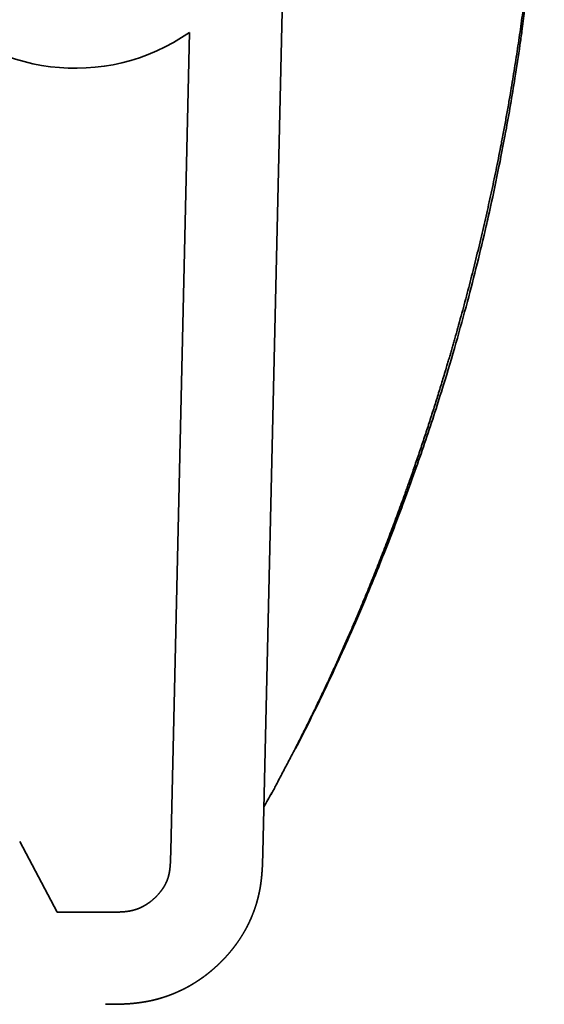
# Model space of a CAD drawing. Extents: x 25 to 383, y 51 to 280.
# Tile 10 of 11: x 361 to 378, y 199 to 231. Entities that reach past the tile are written whole.
import ezdxf

# ---------------------------------------------------------------- set-up
doc = ezdxf.new("R2010")
doc.units = 0
doc.layers.get('0').update_dxf_attribs({"lineweight": 13})

# ---------------------------------------------------------------- blocks, each defined once
blk = doc.blocks.new('BLOCK77')
at = {"color": 7, "lineweight": 35}
for p, q in [((120.56, -255.29), (124.89, -65.88)), ((108.61, -121.67), (105.57, -254.94))]:
    blk.add_line(p, q, dxfattribs=at)
at = {"color": 7, "lineweight": 35, "ltscale": 0.32615}
blk.add_line((80.95, -253.46), (87.03, -265), dxfattribs=at)
at = {"color": 7, "lineweight": 35, "ltscale": 0.197506}
blk.add_line((94.93, -265), (87.03, -265), dxfattribs=at)
at = {"color": 7, "lineweight": 35}
for centre, radius, start, end in [((90.01, -95.01), 32.5, 52.4848, 304.8992), ((-92.54, -127.71), 244.78, 330.6096, 331.2271)]:
    blk.add_arc(centre, radius, start, end, dxfattribs=at)
for points, degree, knots in [([(123.14, -243.46), (127.3, -235.74), (131.17, -227.88), (134.75, -219.91), (139.3, -208.88), (143.43, -197.68), (144.51, -194.68), (147.66, -185.57), (150.53, -176.36), (152.32, -170.18), (156.28, -155.35), (159.47, -140.35), (161.07, -131.59), (163.28, -117.05), (164.8, -102.43), (165.3, -96.64), (165.91, -87.54), (166.26, -78.43), (166.35, -75.11), (166.41, -71.79), (166.43, -68.47)], 5, [0, 0, 0, 0, 0, 0, 60.327317, 60.327317, 60.327317, 82.449906, 82.449906, 82.449906, 126.835366, 126.835366, 126.835366, 188.25846, 188.25846, 188.25846, 228.256337, 228.256337, 228.256337, 251.151493, 251.151493, 251.151493, 251.151493, 251.151493, 251.151493]), ([(166.44, -68.31), (166.43, -69.49), (166.4, -71.82), (166.34, -75.25), (166.26, -78.21), (166.19, -80.5), (166.11, -82.94), (165.99, -86), (165.79, -90.02), (165.61, -93.11), (165.42, -96.05), (165.19, -99.22), (164.81, -103.82), (164.46, -107.4), (164.07, -111.13), (163.6, -115.29), (162.99, -120.02), (162.32, -124.77), (161.49, -130.22), (160.64, -135.17), (159.24, -142.71), (158.19, -147.85), (156.14, -156.82), (153.87, -165.99), (150.97, -176.08), (148.13, -185.08), (146.07, -191.18), (143.34, -198.75), (140.7, -205.66), (137.74, -212.95), (135.11, -219.08), (132.65, -224.54), (130.68, -228.76), (129.07, -232.05), (127.9, -234.45), (125.17, -239.82), (126.29, -237.56), (126.5, -237.04)], 3, [0, 0, 0, 0, 3.547855, 6.969704, 10.292811, 12.436192, 13.853221, 17.622192, 21.624489, 25.906943, 26.908156, 30.489879, 35.418803, 40.769028, 41.275603, 46.676564, 53.308433, 55.587146, 61.060903, 69.851681, 70.65988, 84.083429, 85.566765, 98.267022, 112.411308, 117.054431, 126.57683, 131.73712, 141.19087, 148.766199, 155.332612, 161.225755, 166.63969, 169.577986, 171.66505, 176.350468, 177.682049, 177.682049, 177.682049, 177.682049]), ([(121.95, -245.64), (121.95, -245.67), (121.94, -245.72), (121.88, -245.9), (122.14, -245.37), (122.31, -245.09), (122.69, -244.34), (122.96, -243.82), (123.12, -243.5)], 3, [0, 0, 0, 0, 0.086135, 0.144513, 0.473785, 0.897223, 1.62579, 2.724464, 2.724464, 2.724464, 2.724464]), ([(105.57, -254.94), (105.56, -255.19), (105.56, -255.43), (105.55, -255.66), (105.54, -256.15), (105.52, -256.61), (105.51, -256.84), (105.49, -257.23), (105.45, -257.6), (105.44, -257.76), (105.4, -258.11), (105.35, -258.44), (105.32, -258.62), (105.24, -258.98), (105.15, -259.32), (105.09, -259.5), (104.99, -259.79), (104.86, -260.08), (104.81, -260.19), (104.7, -260.42), (104.58, -260.64), (104.51, -260.75), (104.31, -261.08), (104.09, -261.41), (103.92, -261.62), (103.57, -262.05), (103.18, -262.46), (102.98, -262.66), (102.63, -262.98), (102.25, -263.28), (102.09, -263.4), (101.77, -263.62), (101.44, -263.83), (101.27, -263.93), (100.94, -264.11), (100.6, -264.27), (100.43, -264.35), (100.1, -264.48), (99.77, -264.59), (99.62, -264.63), (99.29, -264.72), (98.96, -264.79), (98.78, -264.82), (98.39, -264.88), (97.95, -264.93), (97.72, -264.94), (97.23, -264.97), (96.72, -264.99), (96.47, -264.99), (96.01, -265), (95.53, -265), (95.33, -265), (95.13, -265), (94.93, -265)], 5, [0, 0, 0, 0, 0, 0, 1.355892, 1.355892, 1.355892, 2.761844, 2.761844, 2.761844, 3.808203, 3.808203, 3.808203, 5.237128, 5.237128, 5.237128, 6.799409, 6.799409, 6.799409, 7.833753, 7.833753, 7.833753, 8.868096, 8.868096, 8.868096, 10.954009, 10.954009, 10.954009, 13.03825, 13.03825, 13.03825, 14.530983, 14.530983, 14.530983, 16.003643, 16.003643, 16.003643, 17.430783, 17.430783, 17.430783, 18.791343, 18.791343, 18.791343, 20.192163, 20.192163, 20.192163, 21.733054, 21.733054, 21.733054, 23.288963, 23.288963, 23.288963, 24.425426, 24.425426, 24.425426, 24.425426, 24.425426, 24.425426]), ([(120.56, -255.29), (120.56, -255.51), (120.55, -255.73), (120.55, -255.97), (120.53, -256.48), (120.52, -256.98), (120.51, -257.26), (120.49, -257.68), (120.46, -258.09), (120.45, -258.22), (120.43, -258.48), (120.41, -258.74), (120.4, -258.87), (120.38, -259.12), (120.35, -259.37), (120.34, -259.49), (120.29, -259.96), (120.22, -260.44), (120.17, -260.79), (120.07, -261.37), (119.95, -261.94), (119.9, -262.16), (119.82, -262.49), (119.74, -262.82), (119.71, -262.93), (119.65, -263.14), (119.59, -263.36), (119.56, -263.47), (119.4, -264.01), (119.22, -264.54), (119.07, -264.96), (118.82, -265.59), (118.55, -266.21), (118.46, -266.42), (118.26, -266.83), (118.06, -267.24), (117.95, -267.44), (117.62, -268.05), (117.27, -268.65), (117.03, -269.04), (116.64, -269.63), (116.24, -270.2), (116.1, -270.39), (115.81, -270.77), (115.52, -271.14), (115.37, -271.32), (115.14, -271.6), (114.9, -271.87), (114.82, -271.96), (114.66, -272.14), (114.5, -272.32), (114.42, -272.41), (114.17, -272.67), (113.92, -272.93), (113.75, -273.1), (113.41, -273.44), (113.06, -273.76), (112.88, -273.92), (112.61, -274.16), (112.34, -274.4), (112.25, -274.47), (112.07, -274.63), (111.88, -274.78), (111.79, -274.85), (111.6, -275), (111.42, -275.15), (111.32, -275.22), (111.13, -275.37), (110.93, -275.51), (110.84, -275.58), (110.55, -275.78), (110.26, -275.99), (110.06, -276.12), (109.66, -276.38), (109.26, -276.63), (109.06, -276.75), (108.76, -276.93), (108.45, -277.1), (108.35, -277.16), (108.14, -277.27), (107.93, -277.38), (107.83, -277.43), (107.52, -277.59), (107.2, -277.74), (106.99, -277.84), (106.57, -278.03), (106.15, -278.21), (105.93, -278.3), (105.51, -278.47), (105.07, -278.63), (104.86, -278.7), (104.53, -278.81), (104.2, -278.92), (104.09, -278.95), (103.87, -279.02), (103.65, -279.08), (103.54, -279.11), (103.21, -279.2), (102.88, -279.28), (102.65, -279.34), (102.2, -279.44), (101.74, -279.53), (101.51, -279.57), (100.52, -279.74), (99.52, -279.86), (98.76, -279.92), (97.53, -279.98), (96.3, -280), (95.85, -280), (95.39, -280), (94.93, -280)], 5, [0, 0, 0, 0, 0, 0, 1.584109, 1.584109, 1.584109, 3.561775, 3.561775, 3.561775, 4.486288, 4.486288, 4.486288, 5.4108, 5.4108, 5.4108, 6.274975, 6.274975, 6.274975, 8.784632, 8.784632, 8.784632, 10.386817, 10.386817, 10.386817, 11.182828, 11.182828, 11.182828, 11.978839, 11.978839, 11.978839, 15.158148, 15.158148, 15.158148, 16.758825, 16.758825, 16.758825, 18.37667, 18.37667, 18.37667, 21.660418, 21.660418, 21.660418, 23.329198, 23.329198, 23.329198, 25.014991, 25.014991, 25.014991, 25.865918, 25.865918, 25.865918, 26.716844, 26.716844, 26.716844, 28.421394, 28.421394, 28.421394, 30.12522, 30.12522, 30.12522, 30.96662, 30.96662, 30.96662, 31.808019, 31.808019, 31.808019, 32.651764, 32.651764, 32.651764, 33.503851, 33.503851, 33.503851, 35.185097, 35.185097, 35.185097, 36.845839, 36.845839, 36.845839, 37.673905, 37.673905, 37.673905, 38.501971, 38.501971, 38.501971, 40.141873, 40.141873, 40.141873, 41.77638, 41.77638, 41.77638, 43.39391, 43.39391, 43.39391, 44.203892, 44.203892, 44.203892, 45.013874, 45.013874, 45.013874, 46.645773, 46.645773, 46.645773, 48.303131, 48.303131, 48.303131, 53.734604, 53.734604, 53.734604, 57.011, 57.011, 57.011, 57.011, 57.011, 57.011])]:
    blk.add_open_spline(points, degree=degree, knots=knots, dxfattribs=at)

msp = doc.modelspace()

# ---------------------------------------------------------------- block references
at = {"lineweight": 0, "xscale": 0.2, "yscale": 0.2, "zscale": 0.2}
msp.add_blockref('BLOCK77', (345.044, 254.917), dxfattribs=at)

doc.saveas('drawing.dxf')
